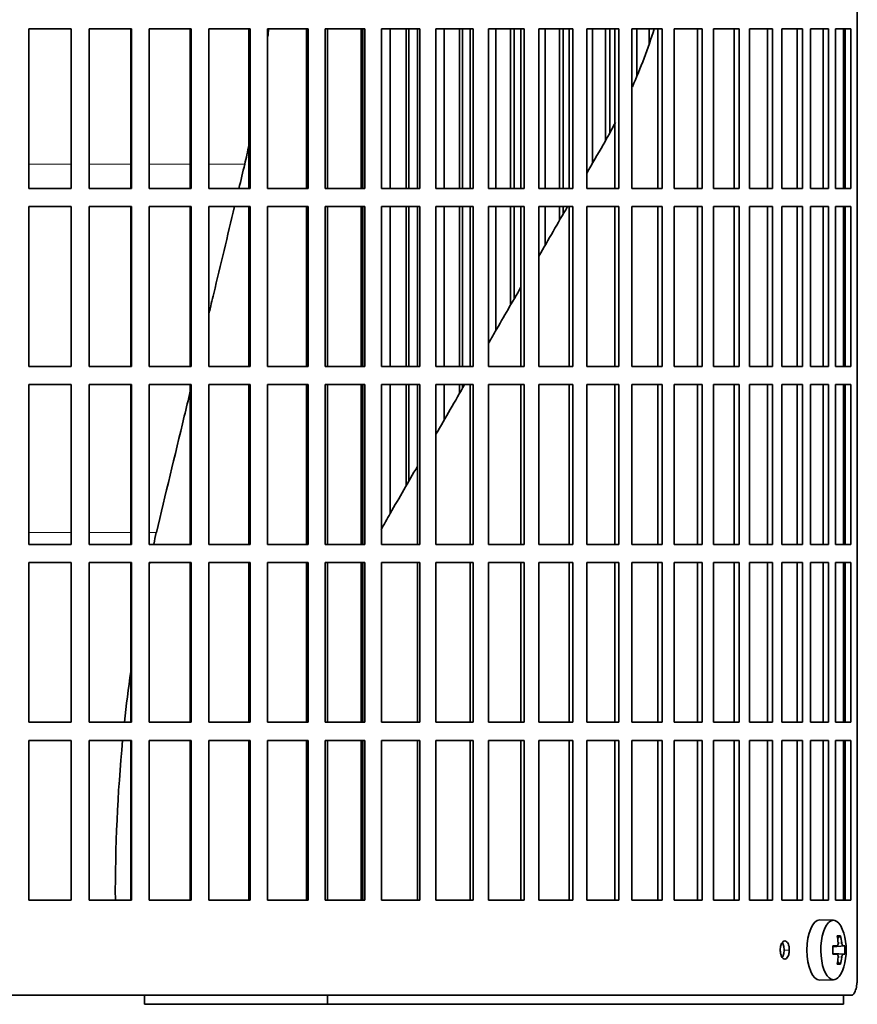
# Model space of a CAD drawing. Header units: millimetres. Extents: x 368 to 1243, y -1891 to 1693.
# Tile 16 of 23: x 1007 to 1146, y -271 to -107. Entities that reach past the tile are written whole.
import ezdxf

# ---------------------------------------------------------------- set-up
doc = ezdxf.new("R2010")
doc.units = ezdxf.units.MM
for name, color, linetype in [('M5X8_UNI7687', 7, 'Continuous'), ('VSI344-454_FILTR', 7, 'Continuous'), ('VSI344-454_SUPPO', 7, 'Continuous')]:
    doc.layers.add(name, color=color, linetype=linetype)

# ---------------------------------------------------------------- blocks, each defined once
blk = doc.blocks.new('SE3')
at = {"layer": 'M5X8_UNI7687', "color": 7, "linetype": 'Continuous', "lineweight": 35}
for p, q in [((1142.04, -256.74), (1139.77, -256.67)), ((1143.21, -259.34), (1142.7, -259.73)), ((1141.93, -261.03), (1142.6, -260.96)), ((1143.9, -260.98), (1141.93, -261.12)), ((1143.9, -262.36), (1141.93, -262.22)), ((1142.6, -262.38), (1141.93, -262.31)), ((1143.21, -264.01), (1142.7, -263.62)), ((1139.77, -266.67), (1142.04, -266.6))]:
    blk.add_line(p, q, dxfattribs=at)
at = {"layer": 'M5X8_UNI7687', "color": 4, "linetype": 'Continuous', "lineweight": 9}
for p, q in [((1143.61, -260.96), (1141.93, -261.12)), ((1141.93, -261.03), (1142.59, -260.96)), ((1142.8, -260.52), (1143.4, -260.46)), ((1141.93, -262.23), (1143.61, -262.38)), ((1142.59, -262.38), (1141.93, -262.31)), ((1143.4, -262.88), (1142.79, -262.82))]:
    blk.add_line(p, q, dxfattribs=at)
at = {"layer": 'M5X8_UNI7687', "color": 7, "linetype": 'Continuous', "lineweight": 35}
for centre, radius, start, end in [((1134.13, -261.67), 10, 343.7273, 16.2727), ((1134.5, -261.67), 9.42, 355.7871, 4.2129)]:
    blk.add_arc(centre, radius, start, end, dxfattribs=at)
for centre, major_axis, ratio, start_param, end_param in [((1142.01, -261.67), (0, -4.93), 0.422618, 2.175256, 6.283185), ((1139.75, -261.67), (0, -5), 0.422618, 3.141593, 6.283185), ((1136.13, -264.73), (7.75, 5.06), 0.247104, 0.286808, 0.4365), ((1134.2, -261.67), (0, 10), 0.866025, 4.833518, 4.948078), ((1134.07, -261.67), (0, 10), 0.939693, 4.833518, 4.948078), ((1134.14, -261.83), (9.97, 0.79), 0.036834, 0.556003, 0.670562), ((1137.42, -261.67), (0, -9.26), 0.488139, 1.49595, 1.645642), ((1134.14, -261.83), (9.97, 0.79), 0.036834, 0.199185, 0.313745), ((1134.14, -261.52), (9.97, -0.79), 0.036834, -0.670562, -0.556003), ((1134.14, -261.52), (9.97, -0.79), 0.036834, -0.313745, -0.199185), ((1134.2, -261.67), (0, -10), 0.866025, 1.335108, 1.449667), ((1136.13, -258.61), (7.75, -5.06), 0.247104, -0.4365, -0.286808), ((1134.07, -261.67), (0, -10), 0.939693, 1.335108, 1.449667), ((1142.01, -261.67), (0, -4.93), 0.422618, 0, 0.966337), ((1139.75, -261.67), (0, -5), 0.422618, 0, 0.012961)]:
    blk.add_ellipse(centre, major_axis=major_axis, ratio=ratio, start_param=start_param, end_param=end_param, dxfattribs=at)
for points in [[(1142.59, -260.96), (1142.6, -260.96), (1142.62, -260.96), (1142.64, -260.95), (1142.66, -260.94), (1142.69, -260.92), (1142.71, -260.9), (1142.73, -260.88), (1142.74, -260.85), (1142.76, -260.81), (1142.77, -260.78), (1142.79, -260.74), (1142.79, -260.69), (1142.8, -260.65), (1142.8, -260.61), (1142.81, -260.56), (1142.8, -260.51), (1142.8, -260.48), (1142.8, -260.46)], [(1143.4, -260.46), (1143.4, -260.48), (1143.41, -260.51), (1143.41, -260.56), (1143.42, -260.61), (1143.43, -260.65), (1143.44, -260.69), (1143.46, -260.74), (1143.47, -260.78), (1143.49, -260.81), (1143.5, -260.85), (1143.52, -260.88), (1143.53, -260.9), (1143.55, -260.92), (1143.56, -260.94), (1143.58, -260.95), (1143.59, -260.96), (1143.61, -260.96), (1143.61, -260.96)], [(1142.8, -262.88), (1142.8, -262.86), (1142.8, -262.83), (1142.81, -262.78), (1142.8, -262.73), (1142.8, -262.69), (1142.79, -262.65), (1142.79, -262.61), (1142.77, -262.57), (1142.76, -262.53), (1142.74, -262.49), (1142.73, -262.46), (1142.71, -262.44), (1142.69, -262.42), (1142.66, -262.4), (1142.64, -262.39), (1142.62, -262.38), (1142.6, -262.38), (1142.59, -262.38)], [(1143.61, -262.38), (1143.61, -262.38), (1143.59, -262.38), (1143.58, -262.39), (1143.56, -262.4), (1143.55, -262.42), (1143.53, -262.44), (1143.52, -262.46), (1143.5, -262.49), (1143.49, -262.53), (1143.47, -262.57), (1143.46, -262.61), (1143.44, -262.65), (1143.43, -262.69), (1143.42, -262.73), (1143.41, -262.78), (1143.41, -262.83), (1143.4, -262.86), (1143.4, -262.88)]]:
    blk.add_open_spline(points, degree=3, dxfattribs=at)
at = {"layer": 'VSI344-454_FILTR', "color": 7, "linetype": 'Continuous', "lineweight": 35}
for p, q in [((1145.97, -266.17), (1145.97, 4.83)), ((1008.68, -108.92), (1015.71, -108.92)), ((1008.68, -135.42), (1008.68, -108.92)), ((1015.69, -135.42), (1015.69, -108.92)), ((1015.71, -135.42), (1015.71, -108.92)), ((1018.69, -108.92), (1025.7, -108.92)), ((1018.69, -135.42), (1018.69, -108.92)), ((1025.61, -135.42), (1025.61, -108.92)), ((1025.7, -135.42), (1025.7, -108.92)), ((1028.66, -108.92), (1035.61, -108.92)), ((1028.66, -135.42), (1028.66, -108.92)), ((1035.45, -135.42), (1035.45, -108.92)), ((1035.61, -135.42), (1035.61, -108.92)), ((1038.53, -108.92), (1045.39, -108.92)), ((1038.53, -135.42), (1038.53, -108.92)), ((1045.16, -135.42), (1045.16, -108.92)), ((1045.39, -135.42), (1045.39, -108.92)), ((1048.27, -108.92), (1055, -108.92)), ((1048.27, -135.42), (1048.27, -108.92)), ((1054.7, -135.42), (1054.7, -108.92)), ((1055, -135.42), (1055, -108.92)), ((1057.82, -108.92), (1064.38, -108.92)), ((1057.82, -135.42), (1057.82, -108.92)), ((1064.03, -135.42), (1064.03, -108.92)), ((1064.38, -135.42), (1064.38, -108.92)), ((1067.13, -108.92), (1073.51, -108.92)), ((1067.13, -135.42), (1067.13, -108.92)), ((1068.59, -135.42), (1068.59, -108.92)), ((1071.23, -135.42), (1071.23, -108.92)), ((1071.69, -135.42), (1071.69, -108.92)), ((1073.08, -135.42), (1073.08, -108.92)), ((1073.51, -135.42), (1073.51, -108.92)), ((1076.16, -108.92), (1082.32, -108.92)), ((1076.16, -135.42), (1076.16, -108.92)), ((1077.5, -135.42), (1077.5, -108.92)), ((1080.05, -135.42), (1080.05, -108.92)), ((1080.56, -135.42), (1080.56, -108.92)), ((1081.83, -135.42), (1081.83, -108.92)), ((1082.32, -135.42), (1082.32, -108.92)), ((1084.87, -108.92), (1090.77, -108.92)), ((1084.87, -135.42), (1084.87, -108.92)), ((1086.08, -135.42), (1086.08, -108.92)), ((1088.52, -135.42), (1088.52, -108.92)), ((1089.09, -135.42), (1089.09, -108.92)), ((1090.23, -135.42), (1090.23, -108.92)), ((1090.77, -135.42), (1090.77, -108.92)), ((1093.22, -108.92), (1098.83, -108.92)), ((1093.22, -135.42), (1093.22, -108.92)), ((1094.28, -135.42), (1094.28, -108.92)), ((1096.61, -135.42), (1096.61, -108.92)), ((1097.24, -135.42), (1097.24, -108.92)), ((1098.23, -135.42), (1098.23, -108.92)), ((1098.83, -135.42), (1098.83, -108.92)), ((1101.15, -108.92), (1106.46, -108.92)), ((1101.15, -135.42), (1101.15, -108.92)), ((1102.07, -131.27), (1102.07, -108.92)), ((1104.27, -127.38), (1104.27, -108.92)), ((1104.96, -126.06), (1104.96, -108.92)), ((1105.81, -135.42), (1105.81, -108.92)), ((1106.46, -135.42), (1106.46, -108.92)), ((1108.64, -108.92), (1113.62, -108.92)), ((1108.64, -135.42), (1108.64, -108.92)), ((1109.42, -116.66), (1109.42, -108.92)), ((1111.48, -111.36), (1111.48, -108.92)), ((1112.91, -135.42), (1112.91, -108.92)), ((1113.62, -135.42), (1113.62, -108.92)), ((1115.65, -108.92), (1120.27, -108.92)), ((1115.65, -135.42), (1115.65, -108.92)), ((1119.51, -135.42), (1119.51, -108.92)), ((1120.27, -135.42), (1120.27, -108.92)), ((1122.14, -108.92), (1126.38, -108.92)), ((1122.14, -135.42), (1122.14, -108.92)), ((1125.58, -135.42), (1125.58, -108.92)), ((1126.38, -135.42), (1126.38, -108.92)), ((1128.09, -108.92), (1131.92, -108.92)), ((1128.09, -135.42), (1128.09, -108.92)), ((1131.08, -135.42), (1131.08, -108.92)), ((1131.92, -135.42), (1131.92, -108.92)), ((1133.46, -108.92), (1136.87, -108.92)), ((1133.46, -135.42), (1133.46, -108.92)), ((1135.99, -135.42), (1135.99, -108.92)), ((1136.87, -135.42), (1136.87, -108.92)), ((1138.22, -108.92), (1141.19, -108.92)), ((1138.22, -135.42), (1138.22, -108.92)), ((1140.29, -135.42), (1140.29, -108.92)), ((1141.19, -135.42), (1141.19, -108.92)), ((1142.36, -108.92), (1144.88, -108.92)), ((1142.36, -135.42), (1142.36, -108.92)), ((1143.95, -135.42), (1143.95, -108.92)), ((1144.88, -135.42), (1144.88, -108.92)), ((1008.68, -135.42), (1015.71, -135.42)), ((1018.69, -135.42), (1025.7, -135.42)), ((1028.66, -135.42), (1035.61, -135.42)), ((1038.53, -135.42), (1045.39, -135.42)), ((1048.27, -135.42), (1055, -135.42)), ((1057.82, -135.42), (1064.38, -135.42)), ((1067.13, -135.42), (1073.51, -135.42)), ((1076.16, -135.42), (1082.32, -135.42)), ((1084.87, -135.42), (1090.77, -135.42)), ((1093.22, -135.42), (1098.83, -135.42)), ((1101.15, -135.42), (1106.46, -135.42)), ((1108.64, -135.42), (1113.62, -135.42)), ((1115.65, -135.42), (1120.27, -135.42)), ((1122.14, -135.42), (1126.38, -135.42)), ((1128.09, -135.42), (1131.92, -135.42)), ((1133.46, -135.42), (1136.87, -135.42)), ((1138.22, -135.42), (1141.19, -135.42)), ((1142.36, -135.42), (1144.88, -135.42)), ((1008.68, -138.42), (1015.71, -138.42)), ((1008.68, -164.92), (1008.68, -138.42)), ((1015.69, -164.92), (1015.69, -138.42)), ((1015.71, -164.92), (1015.71, -138.42)), ((1018.69, -138.42), (1025.7, -138.42)), ((1018.69, -164.92), (1018.69, -138.42)), ((1025.61, -164.92), (1025.61, -138.42)), ((1025.7, -164.92), (1025.7, -138.42)), ((1028.66, -138.42), (1035.61, -138.42)), ((1028.66, -164.92), (1028.66, -138.42)), ((1035.45, -164.92), (1035.45, -138.42)), ((1035.61, -164.92), (1035.61, -138.42)), ((1038.53, -138.42), (1045.39, -138.42)), ((1038.53, -164.92), (1038.53, -138.42)), ((1045.16, -164.92), (1045.16, -138.42)), ((1045.39, -164.92), (1045.39, -138.42)), ((1048.27, -138.42), (1055, -138.42)), ((1048.27, -164.92), (1048.27, -138.42)), ((1054.7, -164.92), (1054.7, -138.42)), ((1055, -164.92), (1055, -138.42)), ((1057.82, -138.42), (1064.38, -138.42)), ((1057.82, -164.92), (1057.82, -138.42)), ((1064.03, -164.92), (1064.03, -138.42)), ((1064.38, -164.92), (1064.38, -138.42)), ((1067.13, -138.42), (1073.51, -138.42)), ((1067.13, -164.92), (1067.13, -138.42)), ((1068.59, -164.92), (1068.59, -138.42)), ((1071.23, -164.92), (1071.23, -138.42)), ((1071.69, -164.92), (1071.69, -138.42)), ((1073.08, -164.92), (1073.08, -138.42)), ((1073.51, -164.92), (1073.51, -138.42)), ((1076.16, -138.42), (1082.32, -138.42)), ((1076.16, -164.92), (1076.16, -138.42)), ((1077.5, -164.92), (1077.5, -138.42)), ((1080.05, -164.92), (1080.05, -138.42)), ((1080.56, -164.92), (1080.56, -138.42)), ((1081.83, -164.92), (1081.83, -138.42)), ((1082.32, -164.92), (1082.32, -138.42)), ((1084.87, -138.42), (1090.77, -138.42)), ((1084.87, -164.92), (1084.87, -138.42)), ((1086.08, -158.98), (1086.08, -138.42)), ((1088.52, -154.75), (1088.52, -138.42)), ((1089.09, -153.75), (1089.09, -138.42)), ((1090.23, -164.92), (1090.23, -138.42)), ((1090.77, -164.92), (1090.77, -138.42)), ((1093.22, -138.42), (1098.83, -138.42)), ((1093.22, -164.92), (1093.22, -138.42)), ((1094.28, -144.77), (1094.28, -138.42)), ((1096.61, -140.74), (1096.61, -138.42)), ((1097.24, -139.65), (1097.24, -138.42)), ((1098.23, -164.92), (1098.23, -138.42)), ((1098.83, -164.92), (1098.83, -138.42)), ((1101.15, -138.42), (1106.46, -138.42)), ((1101.15, -164.92), (1101.15, -138.42)), ((1105.81, -164.92), (1105.81, -138.42)), ((1106.46, -164.92), (1106.46, -138.42)), ((1108.64, -138.42), (1113.62, -138.42)), ((1108.64, -164.92), (1108.64, -138.42)), ((1112.91, -164.92), (1112.91, -138.42)), ((1113.62, -164.92), (1113.62, -138.42)), ((1115.65, -138.42), (1120.27, -138.42)), ((1115.65, -164.92), (1115.65, -138.42)), ((1119.51, -164.92), (1119.51, -138.42)), ((1120.27, -164.92), (1120.27, -138.42)), ((1122.14, -138.42), (1126.38, -138.42)), ((1122.14, -164.92), (1122.14, -138.42)), ((1125.58, -164.92), (1125.58, -138.42)), ((1126.38, -164.92), (1126.38, -138.42)), ((1128.09, -138.42), (1131.92, -138.42)), ((1128.09, -164.92), (1128.09, -138.42)), ((1131.08, -164.92), (1131.08, -138.42)), ((1131.92, -164.92), (1131.92, -138.42)), ((1133.46, -138.42), (1136.87, -138.42)), ((1133.46, -164.92), (1133.46, -138.42)), ((1135.99, -164.92), (1135.99, -138.42)), ((1136.87, -164.92), (1136.87, -138.42)), ((1138.22, -138.42), (1141.19, -138.42)), ((1138.22, -164.92), (1138.22, -138.42)), ((1140.29, -164.92), (1140.29, -138.42)), ((1141.19, -164.92), (1141.19, -138.42)), ((1142.36, -138.42), (1144.88, -138.42)), ((1142.36, -164.92), (1142.36, -138.42)), ((1143.95, -164.92), (1143.95, -138.42)), ((1144.88, -164.92), (1144.88, -138.42)), ((1008.68, -164.92), (1015.71, -164.92)), ((1018.69, -164.92), (1025.7, -164.92)), ((1028.66, -164.92), (1035.61, -164.92)), ((1038.53, -164.92), (1045.39, -164.92)), ((1048.27, -164.92), (1055, -164.92)), ((1057.82, -164.92), (1064.38, -164.92)), ((1067.13, -164.92), (1073.51, -164.92)), ((1076.16, -164.92), (1082.32, -164.92)), ((1084.87, -164.92), (1090.77, -164.92)), ((1093.22, -164.92), (1098.83, -164.92)), ((1101.15, -164.92), (1106.46, -164.92)), ((1108.64, -164.92), (1113.62, -164.92)), ((1115.65, -164.92), (1120.27, -164.92)), ((1122.14, -164.92), (1126.38, -164.92)), ((1128.09, -164.92), (1131.92, -164.92)), ((1133.46, -164.92), (1136.87, -164.92)), ((1138.22, -164.92), (1141.19, -164.92)), ((1142.36, -164.92), (1144.88, -164.92)), ((1008.68, -167.92), (1015.71, -167.92)), ((1008.68, -194.42), (1008.68, -167.92)), ((1015.69, -194.42), (1015.69, -167.92)), ((1015.71, -194.42), (1015.71, -167.92)), ((1018.69, -167.92), (1025.7, -167.92)), ((1018.69, -194.42), (1018.69, -167.92)), ((1025.61, -194.42), (1025.61, -167.92)), ((1025.7, -194.42), (1025.7, -167.92)), ((1028.66, -167.92), (1035.61, -167.92)), ((1028.66, -194.42), (1028.66, -167.92)), ((1035.45, -194.42), (1035.45, -167.92)), ((1035.61, -194.42), (1035.61, -167.92)), ((1038.53, -167.92), (1045.39, -167.92)), ((1038.53, -194.42), (1038.53, -167.92)), ((1045.16, -194.42), (1045.16, -167.92)), ((1045.39, -194.42), (1045.39, -167.92)), ((1048.27, -167.92), (1055, -167.92)), ((1048.27, -194.42), (1048.27, -167.92)), ((1054.7, -194.42), (1054.7, -167.92)), ((1055, -194.42), (1055, -167.92)), ((1057.82, -167.92), (1064.38, -167.92)), ((1057.82, -194.42), (1057.82, -167.92)), ((1064.03, -194.42), (1064.03, -167.92)), ((1064.38, -194.42), (1064.38, -167.92)), ((1067.13, -167.92), (1073.51, -167.92)), ((1067.13, -194.42), (1067.13, -167.92)), ((1068.59, -189.27), (1068.59, -167.92)), ((1071.23, -184.69), (1071.23, -167.92)), ((1071.69, -183.91), (1071.69, -167.92)), ((1073.08, -194.42), (1073.08, -167.92)), ((1073.51, -194.42), (1073.51, -167.92)), ((1076.16, -167.92), (1082.32, -167.92)), ((1076.16, -194.42), (1076.16, -167.92)), ((1077.5, -173.84), (1077.5, -167.92)), ((1080.05, -169.42), (1080.05, -167.92)), ((1080.56, -168.53), (1080.56, -167.92)), ((1081.83, -194.42), (1081.83, -167.92)), ((1082.32, -194.42), (1082.32, -167.92)), ((1084.87, -167.92), (1090.77, -167.92)), ((1084.87, -194.42), (1084.87, -167.92)), ((1090.23, -194.42), (1090.23, -167.92)), ((1090.77, -194.42), (1090.77, -167.92)), ((1093.22, -167.92), (1098.83, -167.92)), ((1093.22, -194.42), (1093.22, -167.92)), ((1098.23, -194.42), (1098.23, -167.92)), ((1098.83, -194.42), (1098.83, -167.92)), ((1101.15, -167.92), (1106.46, -167.92)), ((1101.15, -194.42), (1101.15, -167.92)), ((1105.81, -194.42), (1105.81, -167.92)), ((1106.46, -194.42), (1106.46, -167.92)), ((1108.64, -167.92), (1113.62, -167.92)), ((1108.64, -194.42), (1108.64, -167.92)), ((1112.91, -194.42), (1112.91, -167.92)), ((1113.62, -194.42), (1113.62, -167.92)), ((1115.65, -167.92), (1120.27, -167.92)), ((1115.65, -194.42), (1115.65, -167.92)), ((1119.51, -194.42), (1119.51, -167.92)), ((1120.27, -194.42), (1120.27, -167.92)), ((1122.14, -167.92), (1126.38, -167.92)), ((1122.14, -194.42), (1122.14, -167.92)), ((1125.58, -194.42), (1125.58, -167.92)), ((1126.38, -194.42), (1126.38, -167.92)), ((1128.09, -167.92), (1131.92, -167.92)), ((1128.09, -194.42), (1128.09, -167.92)), ((1131.08, -194.42), (1131.08, -167.92)), ((1131.92, -194.42), (1131.92, -167.92)), ((1133.46, -167.92), (1136.87, -167.92)), ((1133.46, -194.42), (1133.46, -167.92)), ((1135.99, -194.42), (1135.99, -167.92)), ((1136.87, -194.42), (1136.87, -167.92)), ((1138.22, -167.92), (1141.19, -167.92)), ((1138.22, -194.42), (1138.22, -167.92)), ((1140.29, -194.42), (1140.29, -167.92)), ((1141.19, -194.42), (1141.19, -167.92)), ((1142.36, -167.92), (1144.88, -167.92)), ((1142.36, -194.42), (1142.36, -167.92)), ((1143.95, -194.42), (1143.95, -167.92)), ((1144.88, -194.42), (1144.88, -167.92)), ((1008.68, -194.42), (1015.71, -194.42)), ((1018.69, -194.42), (1025.7, -194.42)), ((1028.66, -194.42), (1035.61, -194.42)), ((1038.53, -194.42), (1045.39, -194.42)), ((1048.27, -194.42), (1055, -194.42)), ((1057.82, -194.42), (1064.38, -194.42)), ((1067.13, -194.42), (1073.51, -194.42)), ((1076.16, -194.42), (1082.32, -194.42)), ((1084.87, -194.42), (1090.77, -194.42)), ((1093.22, -194.42), (1098.83, -194.42)), ((1101.15, -194.42), (1106.46, -194.42)), ((1108.64, -194.42), (1113.62, -194.42)), ((1115.65, -194.42), (1120.27, -194.42)), ((1122.14, -194.42), (1126.38, -194.42)), ((1128.09, -194.42), (1131.92, -194.42)), ((1133.46, -194.42), (1136.87, -194.42)), ((1138.22, -194.42), (1141.19, -194.42)), ((1142.36, -194.42), (1144.88, -194.42)), ((1008.68, -197.42), (1015.71, -197.42)), ((1008.68, -223.92), (1008.68, -197.42)), ((1015.69, -223.92), (1015.69, -197.42)), ((1015.71, -223.92), (1015.71, -197.42)), ((1018.69, -197.42), (1025.7, -197.42)), ((1018.69, -223.92), (1018.69, -197.42)), ((1025.61, -223.92), (1025.61, -197.42)), ((1025.7, -223.92), (1025.7, -197.42)), ((1028.66, -197.42), (1035.61, -197.42)), ((1028.66, -223.92), (1028.66, -197.42)), ((1035.45, -223.92), (1035.45, -197.42)), ((1035.61, -223.92), (1035.61, -197.42)), ((1038.53, -197.42), (1045.39, -197.42)), ((1038.53, -223.92), (1038.53, -197.42)), ((1045.16, -223.92), (1045.16, -197.42)), ((1045.39, -223.92), (1045.39, -197.42)), ((1048.27, -197.42), (1055, -197.42)), ((1048.27, -223.92), (1048.27, -197.42)), ((1054.7, -223.92), (1054.7, -197.42)), ((1055, -223.92), (1055, -197.42)), ((1057.82, -197.42), (1064.38, -197.42)), ((1057.82, -223.92), (1057.82, -197.42)), ((1064.03, -223.92), (1064.03, -197.42)), ((1064.38, -223.92), (1064.38, -197.42)), ((1067.13, -197.42), (1073.51, -197.42)), ((1067.13, -223.92), (1067.13, -197.42)), ((1073.08, -223.92), (1073.08, -197.42)), ((1073.51, -223.92), (1073.51, -197.42)), ((1076.16, -197.42), (1082.32, -197.42)), ((1076.16, -223.92), (1076.16, -197.42)), ((1081.83, -223.92), (1081.83, -197.42)), ((1082.32, -223.92), (1082.32, -197.42)), ((1084.87, -197.42), (1090.77, -197.42)), ((1084.87, -223.92), (1084.87, -197.42)), ((1090.23, -223.92), (1090.23, -197.42)), ((1090.77, -223.92), (1090.77, -197.42)), ((1093.22, -197.42), (1098.83, -197.42)), ((1093.22, -223.92), (1093.22, -197.42)), ((1098.23, -223.92), (1098.23, -197.42)), ((1098.83, -223.92), (1098.83, -197.42)), ((1101.15, -197.42), (1106.46, -197.42)), ((1101.15, -223.92), (1101.15, -197.42)), ((1105.81, -223.92), (1105.81, -197.42)), ((1106.46, -223.92), (1106.46, -197.42)), ((1108.64, -197.42), (1113.62, -197.42)), ((1108.64, -223.92), (1108.64, -197.42)), ((1112.91, -223.92), (1112.91, -197.42)), ((1113.62, -223.92), (1113.62, -197.42)), ((1115.65, -197.42), (1120.27, -197.42)), ((1115.65, -223.92), (1115.65, -197.42)), ((1119.51, -223.92), (1119.51, -197.42)), ((1120.27, -223.92), (1120.27, -197.42)), ((1122.14, -197.42), (1126.38, -197.42)), ((1122.14, -223.92), (1122.14, -197.42)), ((1125.58, -223.92), (1125.58, -197.42)), ((1126.38, -223.92), (1126.38, -197.42)), ((1128.09, -197.42), (1131.92, -197.42)), ((1128.09, -223.92), (1128.09, -197.42)), ((1131.08, -223.92), (1131.08, -197.42)), ((1131.92, -223.92), (1131.92, -197.42)), ((1133.46, -197.42), (1136.87, -197.42)), ((1133.46, -223.92), (1133.46, -197.42)), ((1135.99, -223.92), (1135.99, -197.42)), ((1136.87, -223.92), (1136.87, -197.42)), ((1138.22, -197.42), (1141.19, -197.42)), ((1138.22, -223.92), (1138.22, -197.42)), ((1140.29, -223.92), (1140.29, -197.42)), ((1141.19, -223.92), (1141.19, -197.42)), ((1142.36, -197.42), (1144.88, -197.42)), ((1142.36, -223.92), (1142.36, -197.42)), ((1143.95, -223.92), (1143.95, -197.42)), ((1144.88, -223.92), (1144.88, -197.42)), ((1008.68, -223.92), (1015.71, -223.92)), ((1018.69, -223.92), (1025.7, -223.92)), ((1028.66, -223.92), (1035.61, -223.92)), ((1038.53, -223.92), (1045.39, -223.92)), ((1048.27, -223.92), (1055, -223.92)), ((1057.82, -223.92), (1064.38, -223.92)), ((1067.13, -223.92), (1073.51, -223.92)), ((1076.16, -223.92), (1082.32, -223.92)), ((1084.87, -223.92), (1090.77, -223.92)), ((1093.22, -223.92), (1098.83, -223.92)), ((1101.15, -223.92), (1106.46, -223.92)), ((1108.64, -223.92), (1113.62, -223.92)), ((1115.65, -223.92), (1120.27, -223.92)), ((1122.14, -223.92), (1126.38, -223.92)), ((1128.09, -223.92), (1131.92, -223.92)), ((1133.46, -223.92), (1136.87, -223.92)), ((1138.22, -223.92), (1141.19, -223.92)), ((1142.36, -223.92), (1144.88, -223.92)), ((1008.68, -226.92), (1015.71, -226.92)), ((1008.68, -253.42), (1008.68, -226.92)), ((1015.69, -253.42), (1015.69, -226.92)), ((1015.71, -253.42), (1015.71, -226.92)), ((1018.69, -226.92), (1025.7, -226.92)), ((1018.69, -253.42), (1018.69, -226.92)), ((1025.61, -253.42), (1025.61, -226.92)), ((1025.7, -253.42), (1025.7, -226.92)), ((1028.66, -226.92), (1035.61, -226.92)), ((1028.66, -253.42), (1028.66, -226.92)), ((1035.45, -253.42), (1035.45, -226.92)), ((1035.61, -253.42), (1035.61, -226.92)), ((1038.53, -226.92), (1045.39, -226.92)), ((1038.53, -253.42), (1038.53, -226.92)), ((1045.16, -253.42), (1045.16, -226.92)), ((1045.39, -253.42), (1045.39, -226.92)), ((1048.27, -226.92), (1055, -226.92)), ((1048.27, -253.42), (1048.27, -226.92)), ((1054.7, -253.42), (1054.7, -226.92)), ((1055, -253.42), (1055, -226.92)), ((1057.82, -226.92), (1064.38, -226.92)), ((1057.82, -253.42), (1057.82, -226.92)), ((1064.03, -253.42), (1064.03, -226.92)), ((1064.38, -253.42), (1064.38, -226.92)), ((1067.13, -226.92), (1073.51, -226.92)), ((1067.13, -253.42), (1067.13, -226.92)), ((1073.08, -253.42), (1073.08, -226.92)), ((1073.51, -253.42), (1073.51, -226.92)), ((1076.16, -226.92), (1082.32, -226.92)), ((1076.16, -253.42), (1076.16, -226.92)), ((1081.83, -253.42), (1081.83, -226.92)), ((1082.32, -253.42), (1082.32, -226.92)), ((1084.87, -226.92), (1090.77, -226.92)), ((1084.87, -253.42), (1084.87, -226.92)), ((1090.23, -253.42), (1090.23, -226.92)), ((1090.77, -253.42), (1090.77, -226.92)), ((1093.22, -226.92), (1098.83, -226.92)), ((1093.22, -253.42), (1093.22, -226.92)), ((1098.23, -253.42), (1098.23, -226.92)), ((1098.83, -253.42), (1098.83, -226.92)), ((1101.15, -226.92), (1106.46, -226.92)), ((1101.15, -253.42), (1101.15, -226.92)), ((1105.81, -253.42), (1105.81, -226.92)), ((1106.46, -253.42), (1106.46, -226.92)), ((1108.64, -226.92), (1113.62, -226.92)), ((1108.64, -253.42), (1108.64, -226.92)), ((1112.91, -253.42), (1112.91, -226.92)), ((1113.62, -253.42), (1113.62, -226.92)), ((1115.65, -226.92), (1120.27, -226.92)), ((1115.65, -253.42), (1115.65, -226.92)), ((1119.51, -253.42), (1119.51, -226.92)), ((1120.27, -253.42), (1120.27, -226.92)), ((1122.14, -226.92), (1126.38, -226.92)), ((1122.14, -253.42), (1122.14, -226.92)), ((1125.58, -253.42), (1125.58, -226.92)), ((1126.38, -253.42), (1126.38, -226.92)), ((1128.09, -226.92), (1131.92, -226.92)), ((1128.09, -253.42), (1128.09, -226.92)), ((1131.08, -253.42), (1131.08, -226.92)), ((1131.92, -253.42), (1131.92, -226.92)), ((1133.46, -226.92), (1136.87, -226.92)), ((1133.46, -253.42), (1133.46, -226.92)), ((1135.99, -253.42), (1135.99, -226.92)), ((1136.87, -253.42), (1136.87, -226.92)), ((1138.22, -226.92), (1141.19, -226.92)), ((1138.22, -253.42), (1138.22, -226.92)), ((1140.29, -253.42), (1140.29, -226.92)), ((1141.19, -253.42), (1141.19, -226.92)), ((1142.36, -226.92), (1144.88, -226.92)), ((1142.36, -253.42), (1142.36, -226.92)), ((1143.95, -253.42), (1143.95, -226.92)), ((1144.88, -253.42), (1144.88, -226.92)), ((1008.68, -253.42), (1015.71, -253.42)), ((1018.69, -253.42), (1025.7, -253.42)), ((1028.66, -253.42), (1035.61, -253.42)), ((1038.53, -253.42), (1045.39, -253.42)), ((1048.27, -253.42), (1055, -253.42)), ((1057.82, -253.42), (1064.38, -253.42)), ((1067.13, -253.42), (1073.51, -253.42)), ((1076.16, -253.42), (1082.32, -253.42)), ((1084.87, -253.42), (1090.77, -253.42)), ((1093.22, -253.42), (1098.83, -253.42)), ((1101.15, -253.42), (1106.46, -253.42)), ((1108.64, -253.42), (1113.62, -253.42)), ((1115.65, -253.42), (1120.27, -253.42)), ((1122.14, -253.42), (1126.38, -253.42)), ((1128.09, -253.42), (1131.92, -253.42)), ((1133.46, -253.42), (1136.87, -253.42)), ((1138.22, -253.42), (1141.19, -253.42)), ((1142.36, -253.42), (1144.88, -253.42)), ((866.19, -269.17), (1145, -269.17))]:
    blk.add_line(p, q, dxfattribs=at)
at = {"layer": 'VSI344-454_FILTR', "color": 4, "linetype": 'Continuous', "lineweight": 9}
blk.add_line((1134.71, -261.67), (1133.84, -261.67), dxfattribs=at)
at = {"layer": 'VSI344-454_FILTR', "color": 7, "linetype": 'Continuous', "lineweight": 35}
for points, knots in [([(1133.21, -261.67), (1133.21, -261.54), (1133.22, -261.27), (1133.31, -260.9), (1133.45, -260.54), (1133.68, -260.24), (1133.97, -260.13), (1134.26, -260.25), (1134.51, -260.59), (1134.68, -261.08), (1134.7, -261.48), (1134.71, -261.67)], [0, 0, 0, 0, 0.084454, 0.168831, 0.25477, 0.378375, 0.501304, 0.626685, 0.750981, 0.875806, 1, 1, 1, 1]), ([(1133.84, -261.67), (1133.84, -261.54), (1133.83, -261.28), (1133.75, -260.91), (1133.65, -260.64), (1133.57, -260.5), (1133.54, -260.46)], [0, 0, 0, 0, 0.0839215, 0.1651632, 0.2496847, 0.3008002, 0.3008002, 0.3008002, 0.3008002]), ([(1134.71, -261.67), (1134.7, -261.8), (1134.69, -262.07), (1134.61, -262.44), (1134.47, -262.81), (1134.25, -263.1), (1133.96, -263.21), (1133.67, -263.09), (1133.42, -262.75), (1133.24, -262.26), (1133.22, -261.87), (1133.21, -261.67)], [0, 0, 0, 0, 0.084454, 0.168831, 0.25477, 0.378375, 0.501304, 0.626685, 0.750981, 0.875806, 1, 1, 1, 1]), ([(1133.54, -262.88), (1133.57, -262.84), (1133.65, -262.71), (1133.75, -262.44), (1133.83, -262.07), (1133.84, -261.8), (1133.84, -261.67)], [0.6999614, 0.6999614, 0.6999614, 0.6999614, 0.7454545, 0.8313176, 0.915596, 1, 1, 1, 1]), ([(1145, -269.17), (1145.02, -269.17), (1145.06, -269.17), (1145.12, -269.15), (1145.17, -269.13), (1145.22, -269.1), (1145.28, -269.06), (1145.33, -269), (1145.42, -268.89), (1145.55, -268.68), (1145.7, -268.31), (1145.82, -267.85), (1145.89, -267.41), (1145.93, -267.04), (1145.96, -266.76), (1145.97, -266.47), (1145.97, -266.27), (1145.97, -266.17)], [0, 0, 0, 0, 0.036074, 0.071835, 0.107394, 0.142867, 0.178369, 0.214015, 0.24992, 0.375515, 0.499618, 0.623903, 0.749864, 0.812552, 0.874725, 0.937001, 1, 1, 1, 1])]:
    blk.add_open_spline(points, degree=3, knots=knots, dxfattribs=at)
at = {"layer": 'VSI344-454_SUPPO', "color": 7, "linetype": 'Continuous', "lineweight": 35}
for p, q in [((1058.16, -135.42), (1058.16, -108.92)), ((1063.76, -135.42), (1063.76, -108.92)), ((1143.69, -135.42), (1143.69, -108.92)), ((1058.16, -164.92), (1058.16, -138.42)), ((1063.76, -164.92), (1063.76, -138.42)), ((1143.69, -164.92), (1143.69, -138.42)), ((1058.16, -194.42), (1058.16, -167.92)), ((1063.76, -194.42), (1063.76, -167.92)), ((1143.69, -194.42), (1143.69, -167.92)), ((1058.16, -223.92), (1058.16, -197.42)), ((1063.76, -223.92), (1063.76, -197.42)), ((1143.69, -223.92), (1143.69, -197.42)), ((1058.16, -253.42), (1058.16, -226.92)), ((1063.76, -253.42), (1063.76, -226.92)), ((1143.69, -253.42), (1143.69, -226.92)), ((1027.86, -269.17), (1027.86, -270.67)), ((1058.16, -270.67), (1058.16, -269.17)), ((1143.69, -270.67), (1143.69, -269.17)), ((1058.16, -270.67), (1027.86, -270.67)), ((1058.16, -270.67), (1143.69, -270.67))]:
    blk.add_line(p, q, dxfattribs=at)
at = {"layer": 'VSI344-454_SUPPO', "color": 4, "linetype": 'Continuous', "lineweight": 9}
for p, q in [((1008.68, -131.36), (1015.69, -131.36)), ((1018.69, -131.36), (1025.61, -131.36)), ((1028.66, -131.36), (1035.45, -131.36)), ((1038.53, -131.36), (1044.48, -131.36)), ((1015.69, -192.46), (1008.68, -192.46)), ((1025.61, -192.46), (1018.69, -192.46)), ((1029.83, -192.46), (1028.66, -192.46))]:
    blk.add_line(p, q, dxfattribs=at)
at = {"layer": 'VSI344-454_SUPPO', "color": 7, "linetype": 'Continuous', "lineweight": 35}
for centre, radius, start, end in [((818.85, -79.75), 231.46, 352.4317, 352.7524), ((1017.28, -78.59), 99.78, 336.3801, 342.2865), ((1017.28, -78.59), 99.78, 330.1968, 332.6243), ((818.85, -79.75), 231.46, 347.1147, 347.9051), ((1180.95, -253.65), 129.49, 150.1961, 151.5865), ((1290.81, -252.39), 267.78, 167.0688, 167.4898), ((1290.81, -252.39), 267.78, 168.1432, 168.245), ((1180.95, -253.65), 129.49, 154.5698, 154.8253), ((1290.81, -252.39), 267.78, 172.0837, 173.8934), ((1290.81, -252.39), 267.78, 174.5363, 180.2215)]:
    blk.add_arc(centre, radius, start, end, dxfattribs=at)
for points in [[(1101.15, -132.87), (1102.05, -131.31), (1102.95, -129.75), (1103.85, -128.19)], [(1043.51, -135.42), (1043.83, -134.08), (1044.16, -132.72), (1044.48, -131.36)], [(1093.22, -146.61), (1094.79, -143.89), (1096.36, -141.16), (1097.95, -138.42)], [(1076.16, -176.15), (1077.74, -173.42), (1079.33, -170.67), (1080.91, -167.92)], [(1068.58, -189.28), (1070.08, -186.69), (1071.58, -184.09), (1073.08, -181.49)]]:
    blk.add_open_spline(points, degree=3, dxfattribs=at)
for points, knots in [([(1038.53, -156.18), (1038.8, -155.07), (1040.2, -149.25), (1041.62, -143.3), (1042.79, -138.42)], [0.6128166, 0.6128166, 0.6128166, 0.6128166, 0.6666667, 0.8922249, 0.8922249, 0.8922249, 0.8922249]), ([(1084.87, -161.06), (1085.24, -160.42), (1087.02, -157.34), (1088.81, -154.24), (1090.23, -151.79)], [0.4683212, 0.4683212, 0.4683212, 0.4683212, 0.5, 0.6197977, 0.6197977, 0.6197977, 0.6197977]), ([(1029.83, -192.46), (1031.33, -186.22), (1033.19, -178.46), (1035.12, -170.43), (1035.45, -169.04)], [0, 0, 0, 0, 0.3333333, 0.402566, 0.402566, 0.402566, 0.402566])]:
    blk.add_open_spline(points, degree=3, knots=knots, dxfattribs=at)

msp = doc.modelspace()

# ---------------------------------------------------------------- block references
msp.add_blockref('SE3', (0, 0))

doc.saveas('drawing.dxf')
